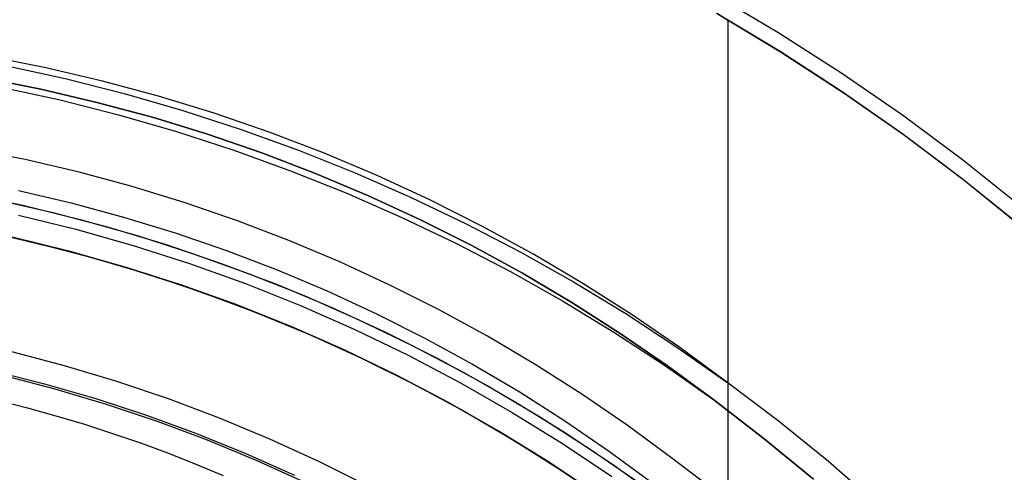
# Model space of a CAD drawing. Header units: millimetres. Extents: x -267 to 897, y -4167 to -3150.
# Tile 93 of 177: x 319 to 334, y -3496 to -3489. Entities that reach past the tile are written whole.
import ezdxf

# ---------------------------------------------------------------- set-up
doc = ezdxf.new("R2010")
doc.units = ezdxf.units.MM
doc.layers.add('1', color=7, linetype='Continuous')
doc.layers.add('BLANCO METALICO', color=7, linetype='Continuous', true_color=0xededed)

msp = doc.modelspace()

# ---------------------------------------------------------------- linework, layer by layer
at = {"layer": '1', "color": 7, "true_color": 0xffffff}
for p, q in [((329.617, -3488.9, 0.17), (330.574, -3489.467, 0.17)), ((330.574, -3489.467, 0.17), (331.511, -3490.067, 0.17)), ((331.511, -3490.067, 0.17), (332.427, -3490.699, 0.17)), ((332.427, -3490.699, 0.17), (333.32, -3491.362, 0.17)), ((333.32, -3491.362, 0.17), (334.19, -3492.056, 0.17)), ((318.978, -3494.948), (319.406, -3495.056)), ((318.978, -3494.948), (319.406, -3495.056)), ((319.406, -3495.056), (319.832, -3495.173)), ((319.406, -3495.056), (319.832, -3495.173)), ((319.832, -3495.173), (320.254, -3495.299)), ((319.832, -3495.173), (320.254, -3495.299)), ((320.254, -3495.299), (320.674, -3495.435)), ((320.254, -3495.299), (320.674, -3495.435)), ((320.674, -3495.435), (321.091, -3495.578)), ((320.674, -3495.435), (321.091, -3495.578)), ((321.091, -3495.578), (321.504, -3495.731)), ((321.091, -3495.578), (321.504, -3495.731)), ((321.504, -3495.731), (321.914, -3495.892)), ((321.504, -3495.731), (321.914, -3495.892)), ((321.914, -3495.892), (322.321, -3496.061)), ((321.914, -3495.892), (322.321, -3496.061))]:
    msp.add_line(p, q, dxfattribs=at)
at = {"layer": '1', "color": 250, "true_color": 0x111111}
for p, q in [((319.681, -3489.997, 118.631), (318.832, -3489.829, 118.631)), ((319.681, -3489.997, 118.631), (318.832, -3489.829, 118.631)), ((319.08, -3489.965, 118.631), (319.968, -3490.158, 118.631)), ((320.523, -3490.195, 118.631), (319.681, -3489.997, 118.631)), ((320.523, -3490.195, 118.631), (319.681, -3489.997, 118.631)), ((319.609, -3490.317, 65.792), (318.771, -3490.15, 65.792)), ((318.771, -3490.15, 65.792), (319.609, -3490.317, 65.792)), ((319.968, -3490.158, 118.631), (320.849, -3490.382, 118.631)), ((321.359, -3490.42, 118.631), (320.523, -3490.195, 118.631)), ((321.359, -3490.42, 118.631), (320.523, -3490.195, 118.631)), ((319.016, -3490.285, 65.792), (319.893, -3490.476, 65.792)), ((320.442, -3490.512, 65.792), (319.609, -3490.317, 65.792)), ((319.609, -3490.317, 65.792), (320.442, -3490.512, 65.792)), ((319.893, -3490.476, 65.792), (320.763, -3490.697, 65.792)), ((320.849, -3490.382, 118.631), (321.722, -3490.634, 118.631)), ((322.186, -3490.673, 118.631), (321.359, -3490.42, 118.631)), ((322.186, -3490.673, 118.631), (321.359, -3490.42, 118.631)), ((321.268, -3490.734, 65.792), (320.442, -3490.512, 65.792)), ((320.442, -3490.512, 65.792), (321.268, -3490.734, 65.792)), ((321.722, -3490.634, 118.631), (322.586, -3490.914, 118.631)), ((320.763, -3490.697, 65.792), (321.626, -3490.946, 65.792)), ((322.085, -3490.985, 65.792), (321.268, -3490.734, 65.792)), ((321.268, -3490.734, 65.792), (322.085, -3490.985, 65.792)), ((323.005, -3490.955, 118.631), (322.186, -3490.673, 118.631)), ((323.005, -3490.955, 118.631), (322.186, -3490.673, 118.631)), ((322.586, -3490.914, 118.631), (323.44, -3491.224, 118.631)), ((321.626, -3490.946, 65.792), (322.48, -3491.223, 65.792)), ((322.894, -3491.263, 65.792), (322.085, -3490.985, 65.792)), ((322.085, -3490.985, 65.792), (322.894, -3491.263, 65.792)), ((323.813, -3491.263, 118.631), (323.005, -3490.955, 118.631)), ((323.813, -3491.263, 118.631), (323.005, -3490.955, 118.631)), ((319.375, -3491.363, 66.044), (318.57, -3491.203, 66.044)), ((319.375, -3491.363, 66.044), (318.57, -3491.203, 66.044)), ((320.175, -3491.55, 66.044), (319.375, -3491.363, 66.044)), ((320.175, -3491.55, 66.044), (319.375, -3491.363, 66.044)), ((322.48, -3491.223, 65.792), (323.324, -3491.529, 65.792)), ((323.693, -3491.568, 65.792), (322.894, -3491.263, 65.792)), ((322.894, -3491.263, 65.792), (323.693, -3491.568, 65.792)), ((323.44, -3491.224, 118.631), (324.284, -3491.561, 118.631)), ((324.611, -3491.599, 118.631), (323.813, -3491.263, 118.631)), ((324.611, -3491.599, 118.631), (323.813, -3491.263, 118.631)), ((320.968, -3491.764, 66.044), (320.175, -3491.55, 66.044)), ((320.968, -3491.764, 66.044), (320.175, -3491.55, 66.044)), ((323.324, -3491.529, 65.792), (324.158, -3491.862, 65.792)), ((324.481, -3491.9, 65.792), (323.693, -3491.568, 65.792)), ((323.693, -3491.568, 65.792), (324.481, -3491.9, 65.792)), ((324.284, -3491.561, 118.631), (325.116, -3491.926, 118.631)), ((325.397, -3491.962, 118.631), (324.611, -3491.599, 118.631)), ((325.397, -3491.962, 118.631), (324.611, -3491.599, 118.631)), ((321.754, -3492.005, 66.044), (320.968, -3491.764, 66.044)), ((321.754, -3492.005, 66.044), (320.968, -3491.764, 66.044)), ((319.272, -3491.824, 118.19), (320.058, -3492.007, 118.19)), ((319.272, -3491.824, 118.19), (320.058, -3492.007, 118.19)), ((324.158, -3491.862, 65.792), (324.98, -3492.222, 65.792)), ((325.257, -3492.258, 65.792), (324.481, -3491.9, 65.792)), ((324.481, -3491.9, 65.792), (325.257, -3492.258, 65.792)), ((325.116, -3491.926, 118.631), (325.936, -3492.318, 118.631)), ((320.058, -3492.007, 118.19), (320.837, -3492.218, 118.19)), ((320.058, -3492.007, 118.19), (320.837, -3492.218, 118.19)), ((322.531, -3492.272, 66.044), (321.754, -3492.005, 66.044)), ((322.531, -3492.272, 66.044), (321.754, -3492.005, 66.044)), ((326.17, -3492.351, 118.631), (325.397, -3491.962, 118.631)), ((326.17, -3492.351, 118.631), (325.397, -3491.962, 118.631)), ((320.837, -3492.218, 118.19), (321.608, -3492.454, 118.19)), ((320.837, -3492.218, 118.19), (321.608, -3492.454, 118.19)), ((324.98, -3492.222, 65.792), (325.79, -3492.61, 65.792)), ((323.298, -3492.565, 66.044), (322.531, -3492.272, 66.044)), ((323.298, -3492.565, 66.044), (322.531, -3492.272, 66.044)), ((326.021, -3492.642, 65.792), (325.257, -3492.258, 65.792)), ((325.257, -3492.258, 65.792), (326.021, -3492.642, 65.792)), ((325.936, -3492.318, 118.631), (326.742, -3492.737, 118.631)), ((326.929, -3492.765, 118.631), (326.17, -3492.351, 118.631)), ((326.929, -3492.765, 118.631), (326.17, -3492.351, 118.631)), ((321.608, -3492.454, 118.19), (322.371, -3492.716, 118.19)), ((321.608, -3492.454, 118.19), (322.371, -3492.716, 118.19)), ((324.055, -3492.884, 66.044), (323.298, -3492.565, 66.044)), ((324.055, -3492.884, 66.044), (323.298, -3492.565, 66.044)), ((325.79, -3492.61, 65.792), (326.586, -3493.024, 65.792)), ((326.772, -3493.052, 65.792), (326.021, -3492.642, 65.792)), ((326.021, -3492.642, 65.792), (326.772, -3493.052, 65.792)), ((322.371, -3492.716, 118.19), (323.124, -3493.004, 118.19)), ((322.371, -3492.716, 118.19), (323.124, -3493.004, 118.19)), ((326.742, -3492.737, 118.631), (327.533, -3493.183, 118.631)), ((327.674, -3493.206, 118.631), (326.929, -3492.765, 118.631)), ((327.674, -3493.206, 118.631), (326.929, -3492.765, 118.631)), ((324.801, -3493.228, 66.044), (324.055, -3492.884, 66.044)), ((324.801, -3493.228, 66.044), (324.055, -3492.884, 66.044)), ((323.124, -3493.004, 118.19), (323.868, -3493.317, 118.19)), ((323.124, -3493.004, 118.19), (323.868, -3493.317, 118.19)), ((326.586, -3493.024, 65.792), (327.369, -3493.465, 65.792)), ((327.508, -3493.487, 65.792), (326.772, -3493.052, 65.792)), ((326.772, -3493.052, 65.792), (327.508, -3493.487, 65.792)), ((325.535, -3493.597, 66.044), (324.801, -3493.228, 66.044)), ((325.535, -3493.597, 66.044), (324.801, -3493.228, 66.044)), ((327.533, -3493.183, 118.631), (328.31, -3493.654, 118.631)), ((328.404, -3493.671, 118.631), (327.674, -3493.206, 118.631)), ((328.404, -3493.671, 118.631), (327.674, -3493.206, 118.631)), ((323.868, -3493.317, 118.19), (324.6, -3493.655, 118.19)), ((323.868, -3493.317, 118.19), (324.6, -3493.655, 118.19)), ((327.369, -3493.465, 65.792), (328.136, -3493.931, 65.792)), ((328.229, -3493.947, 65.792), (327.508, -3493.487, 65.792)), ((327.508, -3493.487, 65.792), (328.229, -3493.947, 65.792)), ((324.6, -3493.655, 118.19), (325.321, -3494.017, 118.19)), ((324.6, -3493.655, 118.19), (325.321, -3494.017, 118.19)), ((326.256, -3493.991, 66.044), (325.535, -3493.597, 66.044)), ((326.256, -3493.991, 66.044), (325.535, -3493.597, 66.044)), ((328.31, -3493.654, 118.631), (329.071, -3494.151, 118.631)), ((329.118, -3494.16, 118.631), (328.404, -3493.671, 118.631)), ((329.118, -3494.16, 118.631), (328.404, -3493.671, 118.631)), ((326.963, -3494.409, 66.044), (326.256, -3493.991, 66.044)), ((326.963, -3494.409, 66.044), (326.256, -3493.991, 66.044)), ((328.136, -3493.931, 65.792), (328.888, -3494.422, 65.792)), ((328.934, -3494.43, 65.792), (328.229, -3493.947, 65.792)), ((328.229, -3493.947, 65.792), (328.934, -3494.43, 65.792)), ((325.321, -3494.017, 118.19), (326.029, -3494.404, 118.19)), ((325.321, -3494.017, 118.19), (326.029, -3494.404, 118.19)), ((329.071, -3494.151, 118.631), (329.815, -3494.673, 118.631)), ((329.815, -3494.673, 118.631), (329.118, -3494.16, 118.631)), ((329.815, -3494.673, 118.631), (329.118, -3494.16, 118.631)), ((326.029, -3494.404, 118.19), (326.723, -3494.814, 118.19)), ((326.029, -3494.404, 118.19), (326.723, -3494.814, 118.19)), ((327.656, -3494.85, 66.044), (326.963, -3494.409, 66.044)), ((327.656, -3494.85, 66.044), (326.963, -3494.409, 66.044)), ((328.888, -3494.422, 65.792), (329.623, -3494.937, 65.792)), ((329.623, -3494.937, 65.792), (328.934, -3494.43, 65.792)), ((328.934, -3494.43, 65.792), (329.623, -3494.937, 65.792)), ((330.58, -3495.25, 118.631), (329.815, -3494.673, 118.631)), ((330.58, -3495.25, 118.631), (329.815, -3494.673, 118.631)), ((326.723, -3494.814, 118.19), (327.404, -3495.248, 118.19)), ((326.723, -3494.814, 118.19), (327.404, -3495.248, 118.19)), ((328.333, -3495.315, 66.044), (327.656, -3494.85, 66.044)), ((328.333, -3495.315, 66.044), (327.656, -3494.85, 66.044)), ((330.373, -3495.514, 65.792), (329.623, -3494.937, 65.792)), ((329.623, -3494.937, 65.792), (330.373, -3495.514, 65.792)), ((327.404, -3495.248, 118.19), (328.069, -3495.704, 118.19)), ((327.404, -3495.248, 118.19), (328.069, -3495.704, 118.19)), ((328.995, -3495.802, 66.044), (328.333, -3495.315, 66.044)), ((328.995, -3495.802, 66.044), (328.333, -3495.315, 66.044)), ((331.326, -3495.854, 118.631), (330.58, -3495.25, 118.631)), ((331.326, -3495.854, 118.631), (330.58, -3495.25, 118.631)), ((331.104, -3496.116, 65.792), (330.373, -3495.514, 65.792)), ((330.373, -3495.514, 65.792), (331.104, -3496.116, 65.792)), ((328.069, -3495.704, 118.19), (328.718, -3496.182, 118.19)), ((328.069, -3495.704, 118.19), (328.718, -3496.182, 118.19)), ((329.722, -3496.35, 66.044), (328.995, -3495.802, 66.044)), ((329.722, -3496.35, 66.044), (328.995, -3495.802, 66.044)), ((332.049, -3496.483, 118.631), (331.326, -3495.854, 118.631)), ((332.049, -3496.483, 118.631), (331.326, -3495.854, 118.631))]:
    msp.add_line(p, q, dxfattribs=at)
at = {"layer": 'BLANCO METALICO'}
for p, q in [((330.616, -3489.763, 262.532), (329.663, -3489.19, 262.532)), ((330.608, -3489.757, 256.532), (329.664, -3489.19, 256.532)), ((329.834, -3500.546, 256.532), (329.834, -3489.288, 256.532)), ((331.533, -3490.356, 256.532), (330.608, -3489.757, 256.532)), ((331.548, -3490.368, 262.532), (330.616, -3489.763, 262.532)), ((332.436, -3490.987, 256.532), (331.533, -3490.356, 256.532)), ((332.459, -3491.005, 262.532), (331.548, -3490.368, 262.532)), ((333.317, -3491.649, 256.532), (332.436, -3490.987, 256.532)), ((333.347, -3491.673, 262.532), (332.459, -3491.005, 262.532)), ((334.175, -3492.34, 256.532), (333.317, -3491.649, 256.532)), ((334.211, -3492.372, 262.532), (333.347, -3491.673, 262.532)), ((318.477, -3491.861, 239.116), (319.338, -3492.042, 239.116)), ((319.338, -3492.042, 239.116), (320.193, -3492.253, 239.116)), ((319.272, -3492.189, 267.363), (320.129, -3492.399, 267.363)), ((320.193, -3492.253, 239.116), (321.04, -3492.493, 239.116)), ((318.673, -3492.409, 262.532), (319.513, -3492.597, 262.532)), ((320.025, -3492.725, 271.51), (319.179, -3492.518, 271.51)), ((320.065, -3492.736, 239.916), (319.227, -3492.529, 239.916)), ((319.227, -3492.529, 239.616), (320.065, -3492.736, 239.616)), ((320.129, -3492.399, 267.363), (320.979, -3492.639, 267.363)), ((321.04, -3492.493, 239.116), (321.878, -3492.762, 239.116)), ((319.513, -3492.597, 262.532), (320.347, -3492.812, 262.532)), ((320.979, -3492.639, 267.363), (321.819, -3492.909, 267.363)), ((320.862, -3492.961, 271.51), (320.025, -3492.725, 271.51)), ((320.895, -3492.971, 239.916), (320.065, -3492.736, 239.916)), ((320.065, -3492.736, 239.616), (320.895, -3492.971, 239.616)), ((320.347, -3492.812, 262.532), (321.173, -3493.057, 262.532)), ((321.878, -3492.762, 239.116), (322.706, -3493.06, 239.116)), ((321.691, -3493.226, 271.51), (320.862, -3492.961, 271.51)), ((321.717, -3493.235, 239.916), (320.895, -3492.971, 239.916)), ((320.895, -3492.971, 239.616), (321.717, -3493.235, 239.616)), ((321.819, -3492.909, 267.363), (322.65, -3493.207, 267.363)), ((321.173, -3493.057, 262.532), (321.99, -3493.33, 262.532)), ((322.706, -3493.06, 239.116), (323.524, -3493.386, 239.116)), ((322.511, -3493.52, 271.51), (321.691, -3493.226, 271.51)), ((322.529, -3493.527, 239.916), (321.717, -3493.235, 239.916)), ((321.717, -3493.235, 239.616), (322.529, -3493.527, 239.616)), ((322.65, -3493.207, 267.363), (323.47, -3493.535, 267.363)), ((321.99, -3493.33, 262.532), (322.797, -3493.63, 262.532)), ((323.524, -3493.386, 239.116), (324.33, -3493.74, 239.116)), ((323.319, -3493.842, 271.51), (322.511, -3493.52, 271.51)), ((323.33, -3493.847, 239.916), (322.529, -3493.527, 239.916)), ((322.529, -3493.527, 239.616), (323.33, -3493.847, 239.616)), ((323.47, -3493.535, 267.363), (324.277, -3493.89, 267.363)), ((322.797, -3493.63, 262.532), (323.593, -3493.959, 262.532)), ((324.116, -3494.192, 271.51), (323.319, -3493.842, 271.51)), ((324.121, -3494.194, 239.916), (323.33, -3493.847, 239.916)), ((323.33, -3493.847, 239.616), (324.121, -3494.194, 239.616)), ((324.33, -3493.74, 239.116), (325.123, -3494.122, 239.116)), ((323.593, -3493.959, 262.532), (324.377, -3494.314, 262.532)), ((324.277, -3493.89, 267.363), (325.072, -3494.274, 267.363)), ((325.123, -3494.122, 239.116), (325.902, -3494.531, 239.116)), ((319.168, -3494.219, 267.363), (319.953, -3494.424, 267.363)), ((324.901, -3494.57, 271.51), (324.116, -3494.192, 271.51)), ((324.898, -3494.569, 239.916), (324.121, -3494.194, 239.916)), ((324.121, -3494.194, 239.616), (324.898, -3494.569, 239.616)), ((325.072, -3494.274, 267.363), (325.854, -3494.685, 267.363)), ((319.953, -3494.424, 267.363), (320.731, -3494.656, 267.363)), ((324.377, -3494.314, 262.532), (325.149, -3494.697, 262.532)), ((318.891, -3494.504, 256.532), (319.66, -3494.698, 256.532)), ((319.041, -3494.57, 271.51), (319.814, -3494.771, 271.51)), ((325.662, -3494.97, 239.916), (324.898, -3494.569, 239.916)), ((324.898, -3494.569, 239.616), (325.662, -3494.97, 239.616)), ((325.671, -3494.975, 271.51), (324.901, -3494.57, 271.51)), ((325.902, -3494.531, 239.116), (326.667, -3494.967, 239.116)), ((319.66, -3494.698, 256.532), (320.423, -3494.918, 256.532)), ((320.731, -3494.656, 267.363), (321.501, -3494.916, 267.363)), ((325.149, -3494.697, 262.532), (325.907, -3495.105, 262.532)), ((325.854, -3494.685, 267.363), (326.62, -3495.123, 267.363)), ((319.814, -3494.771, 271.51), (320.579, -3494.998, 271.51)), ((320.423, -3494.918, 256.532), (321.177, -3495.164, 256.532)), ((320.579, -3494.998, 271.51), (321.336, -3495.251, 271.51)), ((321.501, -3494.916, 267.363), (322.261, -3495.202, 267.363)), ((326.412, -3495.397, 239.916), (325.662, -3494.97, 239.916)), ((325.662, -3494.97, 239.616), (326.412, -3495.397, 239.616)), ((326.427, -3495.406, 271.51), (325.671, -3494.975, 271.51)), ((326.667, -3494.967, 239.116), (327.416, -3495.429, 239.116)), ((321.177, -3495.164, 256.532), (321.922, -3495.436, 256.532)), ((325.907, -3495.105, 262.532), (326.65, -3495.54, 262.532)), ((326.62, -3495.123, 267.363), (327.371, -3495.587, 267.363)), ((321.336, -3495.251, 271.51), (322.084, -3495.531, 271.51)), ((322.261, -3495.202, 267.363), (323.01, -3495.514, 267.363)), ((321.922, -3495.436, 256.532), (322.657, -3495.734, 256.532)), ((327.147, -3495.85, 239.916), (326.412, -3495.397, 239.916)), ((326.412, -3495.397, 239.616), (327.147, -3495.85, 239.616)), ((327.168, -3495.863, 271.51), (326.427, -3495.406, 271.51)), ((327.416, -3495.429, 239.116), (328.149, -3495.916, 239.116)), ((322.084, -3495.531, 271.51), (322.821, -3495.836, 271.51)), ((323.01, -3495.514, 267.363), (323.748, -3495.852, 267.363)), ((326.65, -3495.54, 262.532), (327.378, -3496, 262.532)), ((327.371, -3495.587, 267.363), (328.105, -3496.078, 267.363)), ((322.657, -3495.734, 256.532), (323.382, -3496.057, 256.532)), ((322.821, -3495.836, 271.51), (323.547, -3496.167, 271.51)), ((323.748, -3495.852, 267.363), (324.474, -3496.215, 267.363)), ((327.865, -3496.328, 239.916), (327.147, -3495.85, 239.916)), ((327.147, -3495.85, 239.616), (327.865, -3496.328, 239.616)), ((327.892, -3496.346, 271.51), (327.168, -3495.863, 271.51)), ((327.378, -3496, 262.532), (328.09, -3496.485, 262.532)), ((328.149, -3495.916, 239.116), (328.865, -3496.429, 239.116))]:
    msp.add_line(p, q, dxfattribs=at)
at = {"layer": 'BLANCO METALICO', "color": 3, "true_color": 0x00ff00}
for p, q in [((318.906, -3491.947, 238.114), (319.764, -3492.143, 238.114)), ((318.906, -3491.947, 238.114), (319.764, -3492.143, 238.114)), ((318.906, -3491.947, 240.968), (319.764, -3492.143, 240.968)), ((319.764, -3492.143, 238.114), (320.615, -3492.368, 238.114)), ((319.764, -3492.143, 238.114), (320.615, -3492.368, 238.114)), ((319.764, -3492.143, 240.968), (320.615, -3492.368, 240.968)), ((320.615, -3492.368, 238.114), (321.458, -3492.623, 238.114)), ((320.615, -3492.368, 238.114), (321.458, -3492.623, 238.114)), ((320.615, -3492.368, 240.968), (321.458, -3492.623, 240.968)), ((321.458, -3492.623, 238.114), (322.291, -3492.906, 238.114)), ((321.458, -3492.623, 238.114), (322.291, -3492.906, 238.114)), ((321.458, -3492.623, 240.968), (322.291, -3492.906, 240.968)), ((322.291, -3492.906, 238.114), (323.114, -3493.218, 238.114)), ((322.291, -3492.906, 238.114), (323.114, -3493.218, 238.114)), ((322.291, -3492.906, 240.968), (323.114, -3493.218, 240.968)), ((323.114, -3493.218, 238.114), (323.926, -3493.559, 238.114)), ((323.114, -3493.218, 238.114), (323.926, -3493.559, 238.114)), ((323.114, -3493.218, 240.968), (323.926, -3493.559, 240.968)), ((323.926, -3493.559, 238.114), (324.726, -3493.927, 238.114)), ((323.926, -3493.559, 238.114), (324.726, -3493.927, 238.114)), ((323.926, -3493.559, 240.968), (324.726, -3493.927, 240.968)), ((324.726, -3493.927, 238.114), (325.512, -3494.322, 238.114)), ((324.726, -3493.927, 238.114), (325.512, -3494.322, 238.114)), ((324.726, -3493.927, 240.968), (325.512, -3494.322, 240.968)), ((325.512, -3494.322, 238.114), (326.284, -3494.745, 238.114)), ((325.512, -3494.322, 238.114), (326.284, -3494.745, 238.114)), ((325.512, -3494.322, 240.968), (326.284, -3494.745, 240.968)), ((326.284, -3494.745, 238.114), (327.042, -3495.194, 238.114)), ((326.284, -3494.745, 238.114), (327.042, -3495.194, 238.114)), ((326.284, -3494.745, 240.968), (327.042, -3495.194, 240.968)), ((327.042, -3495.194, 238.114), (327.783, -3495.668, 238.114)), ((327.042, -3495.194, 238.114), (327.783, -3495.668, 238.114)), ((327.042, -3495.194, 240.968), (327.783, -3495.668, 240.968)), ((327.783, -3495.668, 238.114), (328.508, -3496.168, 238.114)), ((327.783, -3495.668, 238.114), (328.508, -3496.168, 238.114)), ((327.783, -3495.668, 240.968), (328.508, -3496.168, 240.968))]:
    msp.add_line(p, q, dxfattribs=at)

doc.saveas('drawing.dxf')
